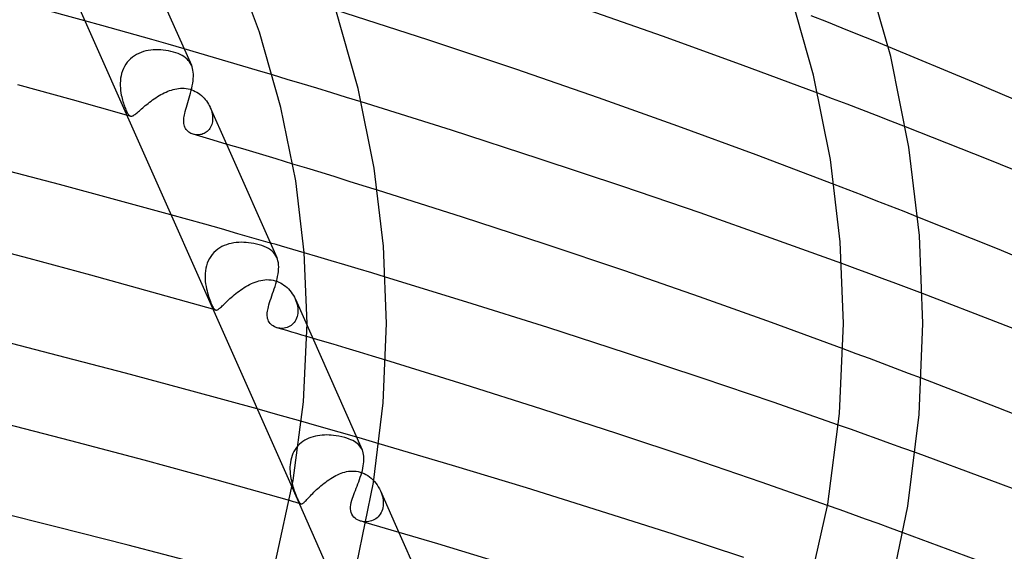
# Model space of a CAD drawing. Header units: millimetres. Extents: x -470 to 470, y -236 to 403.
# Tile 91 of 107: x 173 to 222, y 255 to 282. Entities that reach past the tile are written whole.
import ezdxf

# ---------------------------------------------------------------- set-up
doc = ezdxf.new("R2010")
doc.units = ezdxf.units.MM
doc.layers.add('HIDDEN', color=7, linetype='Continuous')
doc.layers.add('THICK', color=7, linetype='Continuous')

msp = doc.modelspace()

# ---------------------------------------------------------------- linework, layer by layer
at = {"layer": 'HIDDEN'}
for p, q in [((176.665, 281.74), (175.812, 281.977)), ((213.159, 281.917), (212.374, 282.229)), ((177.511, 281.503), (176.665, 281.74)), ((178.35, 281.267), (177.511, 281.503)), ((213.94, 281.606), (213.159, 281.917)), ((214.717, 281.294), (213.94, 281.606)), ((179.181, 281.031), (178.35, 281.267)), ((180.003, 280.796), (179.181, 281.031)), ((215.49, 280.982), (214.717, 281.294)), ((179.133, 280.5), (179.009, 280.482)), ((179.259, 280.512), (179.133, 280.5)), ((179.385, 280.519), (179.259, 280.512)), ((179.51, 280.519), (179.385, 280.519)), ((179.635, 280.514), (179.51, 280.519)), ((179.761, 280.504), (179.635, 280.514)), ((179.89, 280.488), (179.761, 280.504)), ((180.817, 280.562), (180.003, 280.796)), ((216.259, 280.67), (215.49, 280.982)), ((178.118, 280.069), (178.029, 279.983)), ((178.213, 280.148), (178.118, 280.069)), ((178.315, 280.219), (178.213, 280.148)), ((178.421, 280.282), (178.315, 280.219)), ((178.532, 280.337), (178.421, 280.282)), ((178.647, 280.385), (178.532, 280.337)), ((178.765, 280.424), (178.647, 280.385)), ((178.886, 280.456), (178.765, 280.424)), ((179.009, 280.482), (178.886, 280.456)), ((180.021, 280.466), (179.89, 280.488)), ((180.152, 280.438), (180.021, 280.466)), ((180.283, 280.403), (180.152, 280.438)), ((180.401, 280.366), (180.283, 280.403)), ((180.512, 280.325), (180.401, 280.366)), ((180.616, 280.279), (180.512, 280.325)), ((180.713, 280.229), (180.616, 280.279)), ((180.803, 280.175), (180.713, 280.229)), ((180.885, 280.116), (180.803, 280.175)), ((180.959, 280.053), (180.885, 280.116)), ((181.025, 279.985), (180.959, 280.053)), ((177.754, 279.569), (177.707, 279.452)), ((177.81, 279.681), (177.754, 279.569)), ((177.875, 279.788), (177.81, 279.681)), ((177.948, 279.889), (177.875, 279.788)), ((178.029, 279.983), (177.948, 279.889)), ((181.084, 279.912), (181.025, 279.985)), ((181.135, 279.833), (181.084, 279.912)), ((181.178, 279.749), (181.135, 279.833)), ((177.618, 279.086), (177.605, 278.962)), ((177.64, 279.21), (177.618, 279.086)), ((177.669, 279.332), (177.64, 279.21)), ((177.707, 279.452), (177.669, 279.332)), ((186.004, 279.03), (185.261, 279.253)), ((186.748, 278.805), (186.004, 279.03)), ((177.605, 278.962), (177.598, 278.837)), ((177.598, 278.837), (177.599, 278.713)), ((177.599, 278.713), (177.605, 278.591)), ((177.605, 278.591), (177.616, 278.47)), ((180.17, 278.492), (180.259, 278.519)), ((180.259, 278.519), (180.349, 278.541)), ((180.349, 278.541), (180.44, 278.559)), ((180.44, 278.559), (180.533, 278.572)), ((180.533, 278.572), (180.627, 278.581)), ((180.627, 278.581), (180.723, 278.583)), ((180.723, 278.583), (180.82, 278.58)), ((180.82, 278.58), (180.918, 278.57)), ((180.918, 278.57), (181.017, 278.553)), ((181.017, 278.553), (181.116, 278.528)), ((181.116, 278.528), (181.204, 278.5)), ((187.494, 278.578), (186.748, 278.805)), ((188.24, 278.35), (187.494, 278.578)), ((177.616, 278.47), (177.633, 278.351)), ((177.633, 278.351), (177.653, 278.236)), ((177.653, 278.236), (177.671, 278.152)), ((177.671, 278.152), (177.69, 278.07)), ((177.69, 278.07), (177.711, 277.989)), ((179.228, 277.994), (179.309, 278.05)), ((179.309, 278.05), (179.39, 278.105)), ((179.39, 278.105), (179.473, 278.158)), ((179.473, 278.158), (179.557, 278.209)), ((179.557, 278.209), (179.642, 278.259)), ((179.642, 278.259), (179.729, 278.305)), ((179.729, 278.305), (179.816, 278.349)), ((179.816, 278.349), (179.903, 278.39)), ((179.903, 278.39), (179.992, 278.428)), ((179.992, 278.428), (180.08, 278.462)), ((180.08, 278.462), (180.17, 278.492)), ((181.204, 278.5), (181.289, 278.466)), ((181.289, 278.466), (181.372, 278.426)), ((181.372, 278.426), (181.453, 278.381)), ((181.453, 278.381), (181.531, 278.332)), ((181.531, 278.332), (181.607, 278.277)), ((181.607, 278.277), (181.68, 278.217)), ((181.68, 278.217), (181.749, 278.154)), ((181.749, 278.154), (181.815, 278.087)), ((181.815, 278.087), (181.877, 278.016)), ((181.877, 278.016), (181.934, 277.943)), ((188.986, 278.121), (188.24, 278.35)), ((189.732, 277.89), (188.986, 278.121)), ((213.444, 278.055), (212.702, 278.336)), ((214.184, 277.774), (213.444, 278.055)), ((177.711, 277.989), (177.733, 277.91)), ((177.733, 277.91), (177.756, 277.833)), ((177.756, 277.833), (177.78, 277.759)), ((177.78, 277.759), (177.805, 277.688)), ((177.805, 277.688), (177.83, 277.62)), ((177.83, 277.62), (177.855, 277.556)), ((177.855, 277.556), (177.879, 277.497)), ((178.615, 277.496), (178.671, 277.546)), ((178.671, 277.546), (178.731, 277.598)), ((178.731, 277.598), (178.794, 277.652)), ((178.794, 277.652), (178.861, 277.708)), ((178.861, 277.708), (178.929, 277.764)), ((178.929, 277.764), (179.001, 277.822)), ((179.001, 277.822), (179.074, 277.879)), ((179.074, 277.879), (179.15, 277.936)), ((179.15, 277.936), (179.228, 277.994)), ((181.934, 277.943), (181.988, 277.867)), ((181.988, 277.867), (182.037, 277.788)), ((182.037, 277.788), (182.082, 277.707)), ((182.082, 277.707), (182.122, 277.625)), ((182.122, 277.625), (182.155, 277.544)), ((182.124, 277.618), (182.944, 275.772)), ((182.155, 277.544), (182.184, 277.463)), ((214.922, 277.492), (214.184, 277.774)), ((177.879, 277.497), (177.904, 277.442)), ((177.904, 277.442), (177.927, 277.393)), ((177.951, 277.222), (177.92, 277.231)), ((177.927, 277.393), (177.951, 277.348)), ((177.951, 277.348), (177.974, 277.308)), ((177.983, 277.213), (177.951, 277.222)), ((177.974, 277.308), (177.997, 277.273)), ((178.015, 277.204), (177.983, 277.213)), ((177.997, 277.273), (178.019, 277.244)), ((178.047, 277.195), (178.015, 277.204)), ((178.019, 277.244), (178.042, 277.22)), ((178.042, 277.22), (178.064, 277.2)), ((178.078, 277.186), (178.047, 277.195)), ((178.064, 277.2), (178.087, 277.186)), ((178.11, 277.177), (178.078, 277.186)), ((178.087, 277.186), (178.11, 277.177)), ((178.11, 277.177), (178.134, 277.173)), ((178.134, 277.173), (178.159, 277.173)), ((178.159, 277.173), (178.184, 277.178)), ((178.184, 277.178), (178.212, 277.187)), ((178.212, 277.187), (178.241, 277.2)), ((178.241, 277.2), (178.272, 277.217)), ((178.272, 277.217), (178.305, 277.239)), ((178.305, 277.239), (178.341, 277.265)), ((178.341, 277.265), (178.379, 277.295)), ((178.379, 277.295), (178.42, 277.328)), ((178.42, 277.328), (178.464, 277.365)), ((178.464, 277.365), (178.511, 277.406)), ((178.511, 277.406), (178.561, 277.449)), ((178.561, 277.449), (178.615, 277.496)), ((182.184, 277.463), (182.208, 277.381)), ((182.208, 277.381), (182.227, 277.298)), ((182.227, 277.298), (182.24, 277.216)), ((182.24, 277.216), (182.248, 277.134)), ((182.25, 277.054), (182.247, 276.976)), ((182.248, 277.134), (182.25, 277.054)), ((215.657, 277.209), (214.922, 277.492)), ((216.391, 276.926), (215.657, 277.209)), ((182.113, 276.562), (182.073, 276.506)), ((182.148, 276.621), (182.113, 276.562)), ((182.179, 276.685), (182.148, 276.621)), ((182.204, 276.753), (182.179, 276.685)), ((182.224, 276.825), (182.204, 276.753)), ((182.238, 276.899), (182.224, 276.825)), ((182.247, 276.976), (182.238, 276.899)), ((217.122, 276.642), (216.391, 276.926)), ((181.335, 276.249), (181.275, 276.263)), ((181.395, 276.239), (181.335, 276.249)), ((181.456, 276.233), (181.395, 276.239)), ((181.517, 276.233), (181.456, 276.233)), ((181.579, 276.237), (181.517, 276.233)), ((181.64, 276.247), (181.579, 276.237)), ((181.701, 276.261), (181.64, 276.247)), ((181.761, 276.28), (181.701, 276.261)), ((181.819, 276.305), (181.761, 276.28)), ((181.876, 276.335), (181.819, 276.305)), ((181.93, 276.37), (181.876, 276.335)), ((181.981, 276.41), (181.93, 276.37)), ((182.028, 276.456), (181.981, 276.41)), ((182.073, 276.506), (182.028, 276.456)), ((186.995, 274.553), (186.285, 274.769)), ((187.705, 274.335), (186.995, 274.553)), ((188.414, 274.117), (187.705, 274.335)), ((189.124, 273.897), (188.414, 274.117)), ((189.833, 273.676), (189.124, 273.897)), ((190.541, 273.455), (189.833, 273.676)), ((214.236, 273.47), (213.527, 273.742)), ((214.942, 273.197), (214.236, 273.47)), ((215.646, 272.924), (214.942, 273.197)), ((216.347, 272.65), (215.646, 272.924)), ((217.046, 272.375), (216.347, 272.65)), ((181.003, 271.973), (180.149, 272.211)), ((217.743, 272.101), (217.046, 272.375)), ((181.849, 271.736), (181.003, 271.973)), ((182.687, 271.499), (181.849, 271.736)), ((183.518, 271.263), (182.687, 271.499)), ((184.341, 271.028), (183.518, 271.263)), ((182.715, 270.611), (182.606, 270.55)), ((182.828, 270.663), (182.715, 270.611)), ((182.945, 270.708), (182.828, 270.663)), ((183.064, 270.745), (182.945, 270.708)), ((183.186, 270.775), (183.064, 270.745)), ((183.31, 270.798), (183.186, 270.775)), ((183.435, 270.814), (183.31, 270.798)), ((183.56, 270.824), (183.435, 270.814)), ((183.686, 270.828), (183.56, 270.824)), ((183.811, 270.826), (183.686, 270.828)), ((183.936, 270.82), (183.811, 270.826)), ((184.06, 270.808), (183.936, 270.82)), ((184.189, 270.792), (184.06, 270.808)), ((184.322, 270.769), (184.189, 270.792)), ((184.456, 270.74), (184.322, 270.769)), ((185.156, 270.793), (184.341, 271.028)), ((184.591, 270.704), (184.456, 270.74)), ((184.721, 270.663), (184.591, 270.704)), ((184.843, 270.617), (184.721, 270.663)), ((184.956, 270.566), (184.843, 270.617)), ((182.151, 270.119), (182.083, 270.01)), ((182.228, 270.221), (182.151, 270.119)), ((182.312, 270.316), (182.228, 270.221)), ((182.403, 270.402), (182.312, 270.316)), ((182.502, 270.48), (182.403, 270.402)), ((182.606, 270.55), (182.502, 270.48)), ((185.06, 270.511), (184.956, 270.566)), ((185.154, 270.45), (185.06, 270.511)), ((185.238, 270.385), (185.154, 270.45)), ((185.312, 270.314), (185.238, 270.385)), ((185.376, 270.238), (185.312, 270.314)), ((185.432, 270.156), (185.376, 270.238)), ((185.478, 270.068), (185.432, 270.156)), ((187.535, 270.098), (186.86, 270.297)), ((188.213, 269.898), (187.535, 270.098)), ((181.936, 269.648), (181.906, 269.52)), ((181.976, 269.773), (181.936, 269.648)), ((182.025, 269.894), (181.976, 269.773)), ((182.083, 270.01), (182.025, 269.894)), ((188.894, 269.695), (188.213, 269.898)), ((189.576, 269.491), (188.894, 269.695)), ((214.593, 269.51), (213.912, 269.76)), ((181.872, 269.257), (181.868, 269.125)), ((181.868, 269.125), (181.871, 268.993)), ((181.885, 269.389), (181.872, 269.257)), ((181.906, 269.52), (181.885, 269.389)), ((190.259, 269.286), (189.576, 269.491)), ((190.944, 269.079), (190.259, 269.286)), ((215.273, 269.258), (214.593, 269.51)), ((215.951, 269.006), (215.273, 269.258)), ((181.871, 268.993), (181.88, 268.862)), ((181.88, 268.862), (181.896, 268.733)), ((181.896, 268.733), (181.916, 268.606)), ((181.916, 268.606), (181.942, 268.482)), ((183.838, 268.55), (183.927, 268.605)), ((183.927, 268.605), (184.018, 268.656)), ((184.018, 268.656), (184.109, 268.705)), ((184.109, 268.705), (184.202, 268.75)), ((184.202, 268.75), (184.295, 268.791)), ((184.295, 268.791), (184.389, 268.828)), ((184.389, 268.828), (184.484, 268.861)), ((184.484, 268.861), (184.579, 268.89)), ((184.579, 268.89), (184.677, 268.913)), ((184.677, 268.913), (184.776, 268.932)), ((184.776, 268.932), (184.876, 268.944)), ((184.876, 268.944), (184.978, 268.95)), ((184.978, 268.95), (185.082, 268.948)), ((185.082, 268.948), (185.187, 268.939)), ((185.187, 268.939), (185.291, 268.922)), ((185.291, 268.922), (185.393, 268.897)), ((185.393, 268.897), (185.486, 268.867)), ((185.486, 268.867), (185.576, 268.83)), ((185.576, 268.83), (185.664, 268.786)), ((185.664, 268.786), (185.751, 268.736)), ((185.751, 268.736), (185.835, 268.68)), ((185.835, 268.68), (185.915, 268.619)), ((185.915, 268.619), (185.992, 268.552)), ((216.629, 268.753), (215.951, 269.006)), ((217.305, 268.5), (216.629, 268.753)), ((181.942, 268.482), (181.965, 268.382)), ((181.965, 268.382), (181.991, 268.284)), ((181.991, 268.284), (182.019, 268.189)), ((182.019, 268.189), (182.048, 268.098)), ((183.189, 268.06), (183.262, 268.122)), ((183.262, 268.122), (183.337, 268.186)), ((183.337, 268.186), (183.416, 268.249)), ((183.416, 268.249), (183.497, 268.312)), ((183.497, 268.312), (183.58, 268.374)), ((183.58, 268.374), (183.664, 268.435)), ((183.664, 268.435), (183.75, 268.493)), ((183.75, 268.493), (183.838, 268.55)), ((185.992, 268.552), (186.065, 268.481)), ((186.065, 268.481), (186.133, 268.405)), ((186.133, 268.405), (186.198, 268.326)), ((186.198, 268.326), (186.257, 268.243)), ((186.257, 268.243), (186.312, 268.157)), ((186.312, 268.157), (186.362, 268.068)), ((217.98, 268.246), (217.305, 268.5)), ((182.048, 268.098), (182.077, 268.011)), ((182.077, 268.011), (182.107, 267.929)), ((182.107, 267.929), (182.137, 267.852)), ((182.137, 267.852), (182.166, 267.78)), ((182.166, 267.78), (182.194, 267.714)), ((182.194, 267.714), (182.222, 267.654)), ((182.222, 267.654), (182.248, 267.601)), ((182.687, 267.589), (182.728, 267.628)), ((182.728, 267.628), (182.774, 267.672)), ((182.774, 267.672), (182.822, 267.719)), ((182.822, 267.719), (182.874, 267.769)), ((182.874, 267.769), (182.93, 267.822)), ((182.93, 267.822), (182.99, 267.878)), ((182.99, 267.878), (183.053, 267.937)), ((183.053, 267.937), (183.119, 267.998)), ((183.119, 267.998), (183.189, 268.06)), ((186.362, 268.068), (186.406, 267.977)), ((186.406, 267.977), (186.443, 267.888)), ((186.411, 267.968), (189.781, 260.379)), ((186.443, 267.888), (186.475, 267.798)), ((186.475, 267.798), (186.501, 267.707)), ((186.501, 267.707), (186.521, 267.615)), ((186.521, 267.615), (186.535, 267.524)), ((182.248, 267.601), (182.273, 267.556)), ((182.281, 267.457), (182.258, 267.464)), ((182.273, 267.556), (182.296, 267.518)), ((182.305, 267.45), (182.281, 267.457)), ((182.296, 267.518), (182.318, 267.487)), ((182.329, 267.443), (182.305, 267.45)), ((182.318, 267.487), (182.34, 267.462)), ((182.353, 267.436), (182.329, 267.443)), ((182.34, 267.462), (182.361, 267.444)), ((182.376, 267.43), (182.353, 267.436)), ((182.361, 267.444), (182.381, 267.43)), ((182.4, 267.423), (182.376, 267.43)), ((182.381, 267.43), (182.402, 267.422)), ((182.402, 267.422), (182.423, 267.419)), ((182.423, 267.419), (182.445, 267.421)), ((182.445, 267.421), (182.469, 267.427)), ((182.469, 267.427), (182.493, 267.437)), ((182.493, 267.437), (182.52, 267.452)), ((182.52, 267.452), (182.548, 267.471)), ((182.548, 267.471), (182.579, 267.494)), ((182.579, 267.494), (182.612, 267.522)), ((182.612, 267.522), (182.648, 267.553)), ((182.648, 267.553), (182.687, 267.589)), ((186.524, 267.171), (186.504, 267.088)), ((186.537, 267.256), (186.524, 267.171)), ((186.535, 267.524), (186.542, 267.433)), ((186.543, 267.344), (186.537, 267.256)), ((186.542, 267.433), (186.543, 267.344)), ((186.193, 266.642), (186.129, 266.602)), ((186.253, 266.688), (186.193, 266.642)), ((186.309, 266.741), (186.253, 266.688)), ((186.359, 266.8), (186.309, 266.741)), ((186.405, 266.865), (186.359, 266.8)), ((186.444, 266.934), (186.405, 266.865)), ((186.477, 267.009), (186.444, 266.934)), ((186.504, 267.088), (186.477, 267.009)), ((185.56, 266.514), (185.49, 266.531)), ((185.631, 266.503), (185.56, 266.514)), ((185.704, 266.499), (185.631, 266.503)), ((185.777, 266.5), (185.704, 266.499)), ((185.85, 266.508), (185.777, 266.5)), ((185.922, 266.521), (185.85, 266.508)), ((185.993, 266.542), (185.922, 266.521)), ((186.062, 266.568), (185.993, 266.542)), ((186.129, 266.602), (186.062, 266.568)), ((187.654, 265.893), (186.995, 266.089)), ((188.314, 265.697), (187.654, 265.893)), ((188.976, 265.499), (188.314, 265.697)), ((189.638, 265.299), (188.976, 265.499)), ((190.302, 265.098), (189.638, 265.299)), ((214.646, 265.224), (213.985, 265.47)), ((215.306, 264.978), (214.646, 265.224)), ((190.966, 264.896), (190.302, 265.098)), ((215.965, 264.73), (215.306, 264.978)), ((216.622, 264.483), (215.965, 264.73)), ((217.278, 264.234), (216.622, 264.483)), ((217.932, 263.985), (217.278, 264.234)), ((185.536, 262.151), (184.487, 262.444)), ((186.575, 261.859), (185.536, 262.151)), ((187.603, 261.568), (186.575, 261.859)), ((188.618, 261.277), (187.603, 261.568)), ((189.622, 260.988), (188.618, 261.277)), ((214.396, 261.405), (213.75, 261.634)), ((215.043, 261.175), (214.396, 261.405)), ((215.688, 260.943), (215.043, 261.175)), ((186.619, 260.669), (186.539, 260.588)), ((186.703, 260.743), (186.619, 260.669)), ((186.794, 260.811), (186.703, 260.743)), ((186.889, 260.872), (186.794, 260.811)), ((186.989, 260.926), (186.889, 260.872)), ((187.092, 260.973), (186.989, 260.926)), ((187.198, 261.014), (187.092, 260.973)), ((187.307, 261.048), (187.198, 261.014)), ((187.418, 261.076), (187.307, 261.048)), ((187.53, 261.098), (187.418, 261.076)), ((187.644, 261.115), (187.53, 261.098)), ((187.759, 261.126), (187.644, 261.115)), ((187.875, 261.132), (187.759, 261.126)), ((187.991, 261.134), (187.875, 261.132)), ((188.107, 261.131), (187.991, 261.134)), ((188.222, 261.123), (188.107, 261.131)), ((188.337, 261.112), (188.222, 261.123)), ((188.462, 261.096), (188.337, 261.112)), ((188.6, 261.072), (188.462, 261.096)), ((188.747, 261.041), (188.6, 261.072)), ((188.9, 261.001), (188.747, 261.041)), ((189.009, 260.967), (188.9, 261.001)), ((189.112, 260.93), (189.009, 260.967)), ((189.209, 260.891), (189.112, 260.93)), ((189.299, 260.848), (189.209, 260.891)), ((189.382, 260.803), (189.299, 260.848)), ((189.459, 260.754), (189.382, 260.803)), ((189.528, 260.702), (189.459, 260.754)), ((189.591, 260.647), (189.528, 260.702)), ((190.629, 260.695), (189.622, 260.988)), ((216.334, 260.711), (215.688, 260.943)), ((216.979, 260.478), (216.334, 260.711)), ((186.29, 260.204), (186.247, 260.096)), ((186.341, 260.308), (186.29, 260.204)), ((186.4, 260.407), (186.341, 260.308)), ((186.466, 260.5), (186.4, 260.407)), ((186.539, 260.588), (186.466, 260.5)), ((189.648, 260.588), (189.591, 260.647)), ((189.697, 260.525), (189.648, 260.588)), ((189.741, 260.458), (189.697, 260.525)), ((189.778, 260.386), (189.741, 260.458)), ((189.807, 260.313), (189.778, 260.386)), ((189.83, 260.235), (189.807, 260.313)), ((189.848, 260.154), (189.83, 260.235)), ((217.623, 260.245), (216.979, 260.478)), ((186.162, 259.757), (186.148, 259.64)), ((186.183, 259.872), (186.162, 259.757)), ((186.211, 259.985), (186.183, 259.872)), ((186.247, 260.096), (186.211, 259.985)), ((189.831, 259.573), (189.848, 259.679)), ((189.859, 260.068), (189.848, 260.154)), ((189.848, 259.679), (189.859, 259.782)), ((189.865, 259.977), (189.859, 260.068)), ((189.859, 259.782), (189.865, 259.881)), ((189.865, 259.881), (189.865, 259.977)), ((186.141, 259.523), (186.14, 259.406)), ((186.14, 259.406), (186.144, 259.289)), ((186.148, 259.64), (186.141, 259.523)), ((186.144, 259.289), (186.154, 259.173)), ((188.628, 259.172), (188.718, 259.208)), ((188.718, 259.208), (188.808, 259.239)), ((188.808, 259.239), (188.899, 259.266)), ((188.899, 259.266), (188.992, 259.288)), ((188.992, 259.288), (189.086, 259.305)), ((189.086, 259.305), (189.182, 259.316)), ((189.182, 259.316), (189.278, 259.321)), ((189.278, 259.321), (189.376, 259.319)), ((189.376, 259.319), (189.475, 259.31)), ((189.475, 259.31), (189.573, 259.294)), ((189.573, 259.294), (189.669, 259.27)), ((189.669, 259.27), (189.769, 259.237)), ((189.719, 259.125), (189.752, 259.239)), ((189.752, 259.239), (189.783, 259.352)), ((189.769, 259.237), (189.867, 259.195)), ((189.783, 259.352), (189.809, 259.464)), ((189.809, 259.464), (189.831, 259.573)), ((189.867, 259.195), (189.963, 259.146)), ((186.154, 259.173), (186.169, 259.059)), ((186.169, 259.059), (186.188, 258.946)), ((186.188, 258.946), (186.21, 258.835)), ((186.21, 258.835), (186.236, 258.727)), ((186.236, 258.727), (186.26, 258.633)), ((187.777, 258.642), (187.857, 258.705)), ((187.857, 258.705), (187.938, 258.767)), ((187.938, 258.767), (188.021, 258.827)), ((188.021, 258.827), (188.105, 258.885)), ((188.105, 258.885), (188.19, 258.94)), ((188.19, 258.94), (188.276, 258.993)), ((188.276, 258.993), (188.363, 259.043)), ((188.363, 259.043), (188.451, 259.089)), ((188.451, 259.089), (188.539, 259.133)), ((188.539, 259.133), (188.628, 259.172)), ((189.56, 258.672), (189.602, 258.784)), ((189.602, 258.784), (189.643, 258.897)), ((189.643, 258.897), (189.682, 259.01)), ((189.682, 259.01), (189.719, 259.125)), ((189.963, 259.146), (190.057, 259.088)), ((190.057, 259.088), (190.147, 259.024)), ((190.147, 259.024), (190.232, 258.953)), ((190.232, 258.953), (190.313, 258.877)), ((190.313, 258.877), (190.389, 258.796)), ((190.389, 258.796), (190.461, 258.71)), ((190.461, 258.71), (190.527, 258.62)), ((186.246, 258.484), (188.919, 252.464)), ((186.26, 258.633), (186.287, 258.542)), ((186.287, 258.542), (186.314, 258.454)), ((186.314, 258.454), (186.343, 258.369)), ((186.343, 258.369), (186.371, 258.288)), ((186.371, 258.288), (186.4, 258.211)), ((186.4, 258.211), (186.429, 258.137)), ((187.226, 258.135), (187.285, 258.194)), ((187.285, 258.194), (187.347, 258.256)), ((187.347, 258.256), (187.412, 258.319)), ((187.412, 258.319), (187.48, 258.383)), ((187.48, 258.383), (187.55, 258.448)), ((187.55, 258.448), (187.624, 258.513)), ((187.624, 258.513), (187.699, 258.578)), ((187.699, 258.578), (187.777, 258.642)), ((189.357, 258.143), (189.395, 258.244)), ((189.395, 258.244), (189.435, 258.348)), ((189.435, 258.348), (189.476, 258.454)), ((189.476, 258.454), (189.518, 258.562)), ((189.518, 258.562), (189.56, 258.672)), ((190.527, 258.62), (190.587, 258.527)), ((190.587, 258.527), (190.642, 258.43)), ((190.642, 258.43), (190.69, 258.331)), ((190.69, 258.331), (190.73, 258.236)), ((190.695, 258.32), (191.621, 256.235)), ((190.73, 258.236), (190.764, 258.14)), ((186.217, 257.804), (186.121, 257.831)), ((186.313, 257.776), (186.217, 257.804)), ((186.409, 257.749), (186.313, 257.776)), ((186.505, 257.722), (186.409, 257.749)), ((186.429, 258.137), (186.457, 258.068)), ((186.457, 258.068), (186.484, 258.004)), ((186.484, 258.004), (186.51, 257.944)), ((186.6, 257.694), (186.505, 257.722)), ((186.51, 257.944), (186.534, 257.89)), ((186.534, 257.89), (186.558, 257.842)), ((186.558, 257.842), (186.58, 257.8)), ((186.58, 257.8), (186.601, 257.764)), ((186.696, 257.667), (186.6, 257.694)), ((186.601, 257.764), (186.62, 257.733)), ((186.62, 257.733), (186.64, 257.708)), ((186.64, 257.708), (186.658, 257.689)), ((186.775, 257.684), (186.799, 257.699)), ((186.799, 257.699), (186.824, 257.719)), ((186.824, 257.719), (186.851, 257.743)), ((186.851, 257.743), (186.88, 257.771)), ((186.88, 257.771), (186.913, 257.804)), ((186.913, 257.804), (186.948, 257.84)), ((186.948, 257.84), (186.986, 257.881)), ((186.986, 257.881), (187.027, 257.925)), ((187.027, 257.925), (187.072, 257.972)), ((187.072, 257.972), (187.12, 258.024)), ((187.12, 258.024), (187.171, 258.078)), ((187.171, 258.078), (187.226, 258.135)), ((189.206, 257.626), (189.229, 257.738)), ((189.229, 257.738), (189.26, 257.854)), ((189.26, 257.854), (189.289, 257.947)), ((189.289, 257.947), (189.322, 258.044)), ((189.322, 258.044), (189.357, 258.143)), ((190.764, 258.14), (190.791, 258.043)), ((190.791, 258.043), (190.812, 257.946)), ((190.812, 257.946), (190.826, 257.849)), ((190.826, 257.849), (190.834, 257.753)), ((190.834, 257.753), (190.834, 257.658)), ((186.658, 257.689), (186.677, 257.675)), ((186.677, 257.675), (186.696, 257.667)), ((186.696, 257.667), (186.714, 257.664)), ((186.714, 257.664), (186.733, 257.666)), ((186.733, 257.666), (186.754, 257.673)), ((186.754, 257.673), (186.775, 257.684)), ((189.189, 257.415), (189.192, 257.518)), ((189.198, 257.318), (189.189, 257.415)), ((189.192, 257.518), (189.206, 257.626)), ((189.219, 257.228), (189.198, 257.318)), ((189.252, 257.143), (189.219, 257.228)), ((190.727, 257.225), (190.685, 257.152)), ((190.763, 257.304), (190.727, 257.225)), ((190.791, 257.387), (190.763, 257.304)), ((190.813, 257.474), (190.791, 257.387)), ((190.827, 257.565), (190.813, 257.474)), ((190.834, 257.658), (190.827, 257.565)), ((213.831, 257.36), (213.194, 257.587)), ((214.467, 257.132), (213.831, 257.36)), ((189.298, 257.066), (189.252, 257.143)), ((189.353, 257), (189.298, 257.066)), ((189.414, 256.944), (189.353, 257)), ((189.479, 256.897), (189.414, 256.944)), ((189.546, 256.859), (189.479, 256.897)), ((189.616, 256.828), (189.546, 256.859)), ((189.69, 256.803), (189.616, 256.828)), ((189.738, 256.789), (189.69, 256.803)), ((189.798, 256.778), (189.725, 256.793)), ((189.786, 256.775), (189.738, 256.789)), ((189.834, 256.761), (189.786, 256.775)), ((189.873, 256.769), (189.798, 256.778)), ((189.882, 256.747), (189.834, 256.761)), ((189.949, 256.766), (189.873, 256.769)), ((189.93, 256.733), (189.882, 256.747)), ((189.978, 256.719), (189.93, 256.733)), ((190.025, 256.768), (189.949, 256.766)), ((190.102, 256.777), (190.025, 256.768)), ((190.177, 256.792), (190.102, 256.777)), ((190.251, 256.814), (190.177, 256.792)), ((190.324, 256.842), (190.251, 256.814)), ((190.394, 256.877), (190.324, 256.842)), ((190.461, 256.919), (190.394, 256.877)), ((190.524, 256.968), (190.461, 256.919)), ((190.583, 257.023), (190.524, 256.968)), ((190.637, 257.084), (190.583, 257.023)), ((190.685, 257.152), (190.637, 257.084)), ((215.103, 256.903), (214.467, 257.132)), ((215.739, 256.673), (215.103, 256.903)), ((216.374, 256.443), (215.739, 256.673)), ((217.008, 256.211), (216.374, 256.443))]:
    msp.add_line(p, q, dxfattribs=at)
at = {"layer": 'THICK'}
for p, q in [((173.209, 287.837), (186.246, 258.484)), ((178.606, 285.541), (181.181, 279.742)), ((184.61, 281.401), (183.148, 285.319)), ((216.379, 280.185), (215.055, 284.831)), ((212.491, 279.243), (211.254, 283.585)), ((175.812, 281.977), (173.297, 282.668)), ((189.574, 278.562), (188.411, 282.647)), ((193.073, 281.015), (188.456, 282.51)), ((204.887, 281.203), (200.869, 282.611)), ((185.687, 277.621), (184.61, 281.401)), ((197.508, 279.534), (193.073, 281.015)), ((208.81, 279.784), (204.887, 281.203)), ((181.549, 280.349), (180.817, 280.562)), ((220.551, 278.891), (216.259, 280.67)), ((182.285, 280.135), (181.549, 280.349)), ((183.025, 279.918), (182.285, 280.135)), ((217.293, 275.625), (216.379, 280.185)), ((181.211, 279.666), (181.178, 279.749)), ((181.238, 279.578), (181.211, 279.666)), ((181.258, 279.485), (181.238, 279.578)), ((183.768, 279.698), (183.025, 279.918)), ((184.513, 279.477), (183.768, 279.698)), ((201.672, 278.097), (197.508, 279.534)), ((212.702, 278.336), (208.81, 279.784)), ((181.272, 279.387), (181.258, 279.485)), ((181.262, 278.95), (181.274, 279.065)), ((181.279, 279.284), (181.272, 279.387)), ((181.274, 279.065), (181.279, 279.176)), ((181.279, 279.176), (181.279, 279.284)), ((185.261, 279.253), (184.513, 279.477)), ((213.344, 274.992), (212.491, 279.243)), ((175.192, 278.001), (172.451, 278.758)), ((181.168, 278.465), (181.198, 278.588)), ((181.198, 278.588), (181.224, 278.71)), ((181.224, 278.71), (181.246, 278.831)), ((181.246, 278.831), (181.262, 278.95)), ((190.378, 274.553), (189.574, 278.562)), ((224.807, 277.067), (220.551, 278.891)), ((181.03, 277.979), (181.066, 278.098)), ((181.066, 278.098), (181.101, 278.219)), ((181.101, 278.219), (181.136, 278.341)), ((181.136, 278.341), (181.168, 278.465)), ((205.655, 276.676), (201.672, 278.097)), ((177.92, 277.231), (175.192, 278.001)), ((180.866, 277.419), (180.894, 277.525)), ((180.894, 277.525), (180.925, 277.635)), ((180.925, 277.635), (180.959, 277.747)), ((180.959, 277.747), (180.994, 277.862)), ((180.994, 277.862), (181.03, 277.979)), ((186.429, 273.921), (185.687, 277.621)), ((194.272, 276.464), (189.732, 277.89)), ((180.798, 277.017), (180.804, 277.09)), ((180.804, 277.09), (180.814, 277.164)), ((180.814, 277.164), (180.827, 277.239)), ((180.827, 277.239), (180.842, 277.315)), ((180.842, 277.315), (180.866, 277.419)), ((180.795, 276.945), (180.798, 277.017)), ((180.797, 276.875), (180.795, 276.945)), ((180.804, 276.806), (180.797, 276.875)), ((180.816, 276.74), (180.804, 276.806)), ((180.834, 276.676), (180.816, 276.74)), ((180.857, 276.615), (180.834, 276.676)), ((180.886, 276.559), (180.857, 276.615)), ((180.92, 276.506), (180.886, 276.559)), ((209.613, 275.223), (205.655, 276.676)), ((221.275, 274.999), (217.122, 276.642)), ((180.959, 276.458), (180.92, 276.506)), ((181.002, 276.414), (180.959, 276.458)), ((181.051, 276.374), (181.002, 276.414)), ((181.102, 276.339), (181.051, 276.374)), ((181.157, 276.309), (181.102, 276.339)), ((181.215, 276.284), (181.157, 276.309)), ((181.275, 276.263), (181.215, 276.284)), ((182.103, 276.021), (181.275, 276.264)), ((198.691, 275.036), (194.272, 276.464)), ((182.935, 275.775), (182.103, 276.021)), ((183.77, 275.527), (182.935, 275.775)), ((182.944, 275.772), (185.48, 270.062)), ((217.825, 271.166), (217.293, 275.625)), ((184.607, 275.276), (183.77, 275.527)), ((185.446, 275.024), (184.607, 275.276)), ((213.527, 273.742), (209.613, 275.223)), ((186.285, 274.769), (185.446, 275.024)), ((190.846, 270.632), (190.378, 274.553)), ((202.893, 273.64), (198.691, 275.036)), ((213.837, 270.849), (213.344, 274.992)), ((225.324, 273.347), (221.275, 274.999)), ((174.54, 273.738), (171.657, 274.499)), ((177.374, 272.974), (174.54, 273.738)), ((186.858, 270.315), (186.429, 273.921)), ((206.785, 272.309), (202.893, 273.64)), ((194.819, 272.095), (190.541, 273.455)), ((180.149, 272.211), (177.374, 272.974)), ((198.99, 270.731), (194.819, 272.095)), ((210.367, 271.045), (206.785, 272.309)), ((221.744, 270.494), (217.743, 272.101)), ((218, 266.743), (217.825, 271.166)), ((173.011, 270.013), (169.895, 270.833)), ((185.438, 270.712), (185.156, 270.793)), ((185.721, 270.629), (185.438, 270.712)), ((186.005, 270.547), (185.721, 270.629)), ((191, 266.742), (190.846, 270.632)), ((202.99, 269.386), (198.99, 270.731)), ((213.912, 269.76), (210.367, 271.045)), ((214, 266.737), (213.837, 270.849)), ((186.29, 270.464), (186.005, 270.547)), ((186.574, 270.381), (186.29, 270.464)), ((186.86, 270.297), (186.574, 270.381)), ((187, 266.737), (186.858, 270.315)), ((225.659, 268.873), (221.744, 270.494)), ((176.11, 269.178), (173.011, 270.013)), ((185.511, 269.982), (185.478, 270.068)), ((185.538, 269.891), (185.511, 269.982)), ((185.556, 269.795), (185.538, 269.891)), ((185.568, 269.694), (185.556, 269.795)), ((185.572, 269.587), (185.568, 269.694)), ((179.192, 268.328), (176.11, 269.178)), ((185.494, 268.991), (185.521, 269.116)), ((185.521, 269.116), (185.543, 269.239)), ((185.543, 269.239), (185.559, 269.358)), ((185.559, 269.358), (185.569, 269.475)), ((185.569, 269.475), (185.572, 269.587)), ((206.754, 268.082), (202.99, 269.386)), ((185.349, 268.489), (185.389, 268.613)), ((185.389, 268.613), (185.427, 268.739)), ((185.427, 268.739), (185.462, 268.865)), ((185.462, 268.865), (185.494, 268.991)), ((195.047, 267.819), (190.944, 269.079)), ((182.258, 267.464), (179.192, 268.328)), ((185.187, 268.014), (185.226, 268.129)), ((185.226, 268.129), (185.267, 268.246)), ((185.267, 268.246), (185.308, 268.366)), ((185.308, 268.366), (185.349, 268.489)), ((221.89, 266.748), (217.98, 268.246)), ((185.054, 267.584), (185.082, 267.686)), ((185.082, 267.686), (185.114, 267.792)), ((185.114, 267.792), (185.149, 267.902)), ((185.149, 267.902), (185.187, 268.014)), ((199.116, 266.536), (195.047, 267.819)), ((210.379, 266.79), (206.754, 268.082)), ((184.996, 267.21), (185, 267.283)), ((184.997, 267.137), (184.996, 267.21)), ((185.004, 267.066), (184.997, 267.137)), ((185, 267.283), (185.008, 267.357)), ((185.008, 267.357), (185.02, 267.431)), ((185.02, 267.431), (185.036, 267.506)), ((185.036, 267.506), (185.054, 267.584)), ((185.017, 266.996), (185.004, 267.066)), ((185.037, 266.929), (185.017, 266.996)), ((185.065, 266.865), (185.037, 266.929)), ((185.099, 266.806), (185.065, 266.865)), ((185.139, 266.751), (185.099, 266.806)), ((185.185, 266.702), (185.139, 266.751)), ((185.236, 266.657), (185.185, 266.702)), ((185.293, 266.618), (185.236, 266.657)), ((185.354, 266.584), (185.293, 266.618)), ((186.829, 262.805), (187, 266.742)), ((190.839, 262.754), (191, 266.737)), ((213.985, 265.47), (210.379, 266.79)), ((213.804, 262.217), (214, 266.743)), ((217.813, 262.161), (218, 266.737)), ((225.733, 265.235), (221.89, 266.748)), ((185.418, 266.555), (185.354, 266.584)), ((185.485, 266.532), (185.418, 266.555)), ((185.736, 266.459), (185.485, 266.532)), ((185.987, 266.385), (185.736, 266.459)), ((186.239, 266.312), (185.987, 266.385)), ((186.491, 266.238), (186.239, 266.312)), ((186.743, 266.163), (186.491, 266.238)), ((186.995, 266.089), (186.743, 266.163)), ((203.086, 265.253), (199.116, 266.536)), ((174.448, 265.141), (170.987, 266.028)), ((177.863, 264.244), (174.448, 265.141)), ((206.891, 263.994), (203.086, 265.253)), ((194.907, 263.679), (190.966, 264.896)), ((181.215, 263.344), (177.863, 264.244)), ((198.815, 262.439), (194.907, 263.679)), ((210.463, 262.781), (206.891, 263.994)), ((221.732, 262.516), (217.932, 263.985)), ((184.487, 262.444), (181.215, 263.344)), ((186.31, 258.839), (186.829, 262.805)), ((190.351, 258.747), (190.839, 262.754)), ((213.75, 261.634), (210.463, 262.781)), ((202.642, 261.194), (198.815, 262.439)), ((213.206, 257.66), (213.804, 262.217)), ((217.246, 257.556), (217.813, 262.161)), ((225.461, 261.035), (221.732, 262.516)), ((175.104, 260.844), (171.387, 261.808)), ((206.341, 259.961), (202.642, 261.194)), ((178.8, 259.86), (175.104, 260.844)), ((194.316, 259.602), (190.629, 260.695)), ((221.329, 258.879), (217.623, 260.245)), ((182.472, 258.855), (178.8, 259.86)), ((209.864, 258.757), (206.341, 259.961)), ((198.043, 258.467), (194.316, 259.602)), ((186.121, 257.831), (182.472, 258.855)), ((185.405, 254.745), (186.31, 258.839)), ((189.509, 254.642), (190.351, 258.747)), ((213.194, 257.587), (209.864, 258.757)), ((224.999, 257.493), (221.329, 258.879)), ((201.762, 257.307), (198.043, 258.467)), ((174.359, 256.515), (170.689, 257.43)), ((205.425, 256.138), (201.762, 257.307)), ((212.166, 252.955), (213.206, 257.66)), ((216.267, 252.835), (217.246, 257.556)), ((193.575, 255.651), (189.978, 256.719)), ((177.998, 255.584), (174.359, 256.515)), ((191.621, 256.235), (194.082, 250.694)), ((220.631, 254.87), (217.008, 256.211)), ((208.986, 254.977), (205.425, 256.138)), ((181.589, 254.643), (177.998, 255.584)), ((197.202, 254.546), (193.575, 255.651))]:
    msp.add_line(p, q, dxfattribs=at)

doc.saveas('drawing.dxf')
